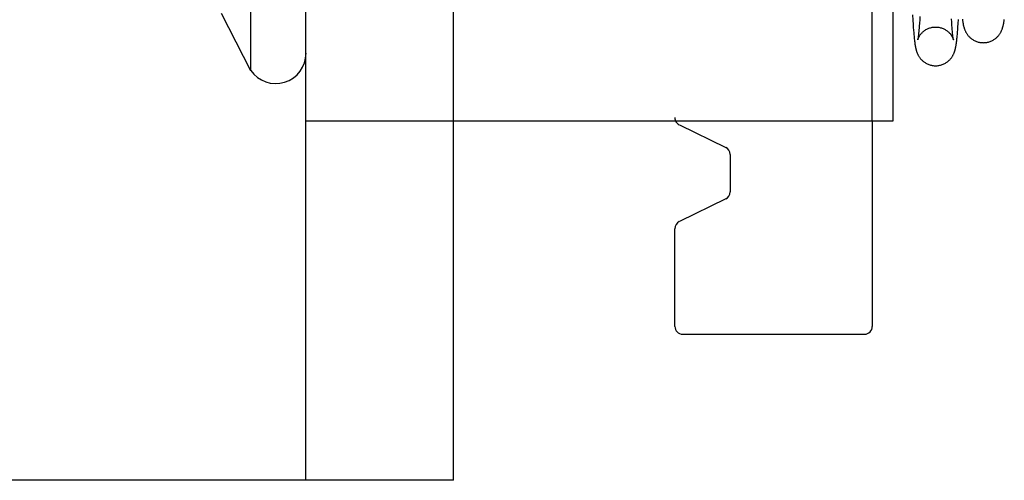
# Model space of a CAD drawing. Header units: inches. Extents: x 0 to 100, y 0 to 65.
# Tile 94 of 121: x 73.79 to 75.036, y 45.673 to 46.256. Entities that reach past the tile are written whole.
import ezdxf

# ---------------------------------------------------------------- set-up
doc = ezdxf.new("R2010")
doc.units = ezdxf.units.IN
doc.header["$LTSCALE"] = 5.5
doc.header["$MEASUREMENT"] = 0
doc.linetypes.add('HIDDEN', pattern=[0.2, 0.1, -0.1])
doc.layers.get('0').update_dxf_attribs({"linetype": 'CONTINUOUS'})
doc.layers.add('DEFAULT_2', color=8, linetype='HIDDEN')

msp = doc.modelspace()

# ---------------------------------------------------------------- linework, layer by layer
at = {"color": 3, "linetype": 'Continuous'}
for p, q in [((74.1521, 45.6728), (74.1521, 47.4228)), ((74.8951, 46.9678), (74.8951, 46.1278)), ((74.8951, 46.1278), (74.1521, 46.1278)), ((74.1521, 45.6728), (71.7869, 45.6728))]:
    msp.add_line(p, q, dxfattribs=at)
at = {"color": 7, "linetype": 'Continuous'}
for p, q in [((74.0821, 46.9036), (74.0821, 46.192)), ((74.0447, 46.2644), (74.0821, 46.192)), ((74.9199, 46.2622), (74.9203, 46.2557)), ((74.9203, 46.2557), (74.9207, 46.25)), ((74.9291, 46.2558), (74.9288, 46.2517)), ((74.9294, 46.2603), (74.9291, 46.2558)), ((74.9779, 46.2512), (74.9782, 46.2563)), ((74.9207, 46.25), (74.921, 46.2462)), ((74.921, 46.2462), (74.9212, 46.2428)), ((74.9281, 46.2432), (74.9279, 46.2411)), ((74.9283, 46.2455), (74.9281, 46.2432)), ((74.9285, 46.248), (74.9283, 46.2455)), ((74.9288, 46.2517), (74.9285, 46.248)), ((74.977, 46.2406), (74.9773, 46.2435)), ((74.9773, 46.2435), (74.9775, 46.2467)), ((74.9775, 46.2467), (74.9779, 46.2512)), ((74.9212, 46.2428), (74.9215, 46.2396)), ((74.9215, 46.2396), (74.9217, 46.2368)), ((74.9217, 46.2368), (74.9219, 46.2351)), ((74.9219, 46.2351), (74.9221, 46.2334)), ((74.9221, 46.2334), (74.9222, 46.2319)), ((74.9222, 46.2319), (74.9224, 46.2304)), ((74.927, 46.2329), (74.9269, 46.2324)), ((74.9271, 46.2336), (74.927, 46.2329)), ((74.9272, 46.2343), (74.9271, 46.2336)), ((74.9273, 46.2351), (74.9272, 46.2343)), ((74.9274, 46.236), (74.9273, 46.2351)), ((74.9275, 46.237), (74.9274, 46.236)), ((74.9276, 46.238), (74.9275, 46.237)), ((74.9277, 46.2392), (74.9276, 46.238)), ((74.9279, 46.2411), (74.9277, 46.2392)), ((74.9759, 46.2295), (74.9761, 46.2309)), ((74.9761, 46.2309), (74.9762, 46.2323)), ((74.9762, 46.2323), (74.9764, 46.2338)), ((74.9764, 46.2338), (74.9766, 46.2353)), ((74.9766, 46.2353), (74.9768, 46.2379)), ((74.9768, 46.2379), (74.977, 46.2406)), ((74.9224, 46.2304), (74.9226, 46.229)), ((74.9226, 46.229), (74.9227, 46.2277)), ((74.9227, 46.2277), (74.9229, 46.2265)), ((74.9756, 46.2271), (74.9758, 46.2283)), ((74.9758, 46.2283), (74.9759, 46.2295)), ((74.3391, 45.6728), (74.3391, 46.1278)), ((74.6248, 46.1231), (74.6835, 46.0945)), ((74.8691, 46.1278), (74.8691, 45.8678)), ((74.6891, 46.0855), (74.6891, 46.0381)), ((74.6835, 46.0291), (74.6248, 46.0005)), ((74.6191, 45.8678), (74.6191, 45.9915)), ((74.6291, 45.8578), (74.8591, 45.8578)), ((74.3391, 45.6728), (74.1521, 45.6728))]:
    msp.add_line(p, q, dxfattribs=at)
for points in [[(74.9831, 46.2569), (74.9832, 46.2561), (74.9833, 46.2554), (74.9834, 46.2547), (74.9835, 46.254), (74.9836, 46.2534), (74.9837, 46.2527), (74.9838, 46.2521), (74.9839, 46.2516), (74.984, 46.251), (74.9841, 46.2505), (74.9842, 46.2499), (74.9843, 46.2494), (74.9845, 46.2488), (74.9846, 46.2483), (74.9847, 46.2478), (74.9849, 46.2473), (74.985, 46.2467), (74.9852, 46.2462), (74.9853, 46.2457), (74.9855, 46.2451), (74.9857, 46.2446), (74.9859, 46.244), (74.9861, 46.2434), (74.9864, 46.2429), (74.9866, 46.2423), (74.9869, 46.2416), (74.9872, 46.241), (74.9875, 46.2404), (74.9879, 46.2398), (74.9883, 46.2391), (74.9887, 46.2385), (74.9891, 46.2378), (74.9896, 46.2372), (74.9901, 46.2366), (74.9906, 46.2359), (74.9912, 46.2353), (74.9918, 46.2346), (74.9924, 46.234), (74.9931, 46.2334), (74.9938, 46.2327), (74.9946, 46.2321), (74.9954, 46.2315), (74.9963, 46.231), (74.9972, 46.2304), (74.9981, 46.2299), (74.9991, 46.2294), (75.0001, 46.229), (75.0011, 46.2286), (75.0021, 46.2282), (75.0032, 46.2279), (75.0043, 46.2276), (75.0054, 46.2274), (75.0065, 46.2272), (75.0076, 46.2271), (75.0088, 46.2271), (75.0097, 46.227)], [(75.0097, 46.227), (75.0105, 46.2271), (75.0117, 46.2271), (75.0128, 46.2272), (75.0139, 46.2274), (75.015, 46.2276), (75.0161, 46.2279), (75.0171, 46.2282), (75.0182, 46.2286), (75.0192, 46.229), (75.0202, 46.2294), (75.0212, 46.2299), (75.0221, 46.2304), (75.023, 46.2309), (75.0239, 46.2315), (75.0247, 46.2321), (75.0255, 46.2327), (75.0262, 46.2333), (75.0269, 46.234), (75.0275, 46.2346), (75.0281, 46.2352), (75.0287, 46.2359), (75.0292, 46.2365), (75.0297, 46.2371), (75.0301, 46.2378), (75.0306, 46.2384), (75.031, 46.239), (75.0313, 46.2397), (75.0317, 46.2403), (75.032, 46.2409), (75.0323, 46.2415), (75.0326, 46.242), (75.0328, 46.2426), (75.0331, 46.2432), (75.0333, 46.2437), (75.0335, 46.2442), (75.0336, 46.2447), (75.0338, 46.2452), (75.034, 46.2457), (75.0341, 46.2462), (75.0343, 46.2467), (75.0344, 46.2471), (75.0345, 46.2476), (75.0346, 46.2481), (75.0348, 46.2486), (75.0349, 46.249), (75.035, 46.2495), (75.0351, 46.25), (75.0352, 46.2505), (75.0353, 46.251), (75.0354, 46.2515), (75.0355, 46.252), (75.0356, 46.2525), (75.0357, 46.253), (75.0357, 46.2535), (75.0358, 46.2541), (75.0359, 46.2546), (75.036, 46.2552), (75.0361, 46.2558), (75.0362, 46.2564)], [(74.9269, 46.2324), (74.9268, 46.2319), (74.9268, 46.2317), (74.9268, 46.2315), (74.9267, 46.2313), (74.9267, 46.2311), (74.9267, 46.231), (74.9267, 46.2309), (74.9266, 46.2308), (74.9266, 46.2307), (74.9266, 46.2306), (74.9266, 46.2306), (74.9266, 46.2306)], [(74.9229, 46.2265), (74.923, 46.2259), (74.9231, 46.2253), (74.9231, 46.2247), (74.9232, 46.2242), (74.9233, 46.2237), (74.9234, 46.2231), (74.9235, 46.2226), (74.9236, 46.2221), (74.9237, 46.2217), (74.9238, 46.2212), (74.9239, 46.2207), (74.924, 46.2203), (74.9241, 46.2198), (74.9242, 46.2194), (74.9243, 46.2189), (74.9244, 46.2185), (74.9245, 46.218), (74.9246, 46.2176), (74.9247, 46.2171), (74.9249, 46.2166), (74.925, 46.2162), (74.9252, 46.2157), (74.9254, 46.2152), (74.9256, 46.2147), (74.9258, 46.2141), (74.926, 46.2136), (74.9263, 46.213), (74.9265, 46.2124), (74.9268, 46.2118), (74.9272, 46.2112), (74.9275, 46.2105), (74.9279, 46.2099), (74.9283, 46.2093), (74.9287, 46.2086), (74.9292, 46.208), (74.9297, 46.2074), (74.9302, 46.2067), (74.9307, 46.2061), (74.9313, 46.2055), (74.932, 46.2048), (74.9327, 46.2042), (74.9334, 46.2036), (74.9342, 46.2029), (74.935, 46.2024), (74.9358, 46.2018), (74.9367, 46.2012), (74.9377, 46.2007), (74.9386, 46.2002), (74.9396, 46.1998), (74.9407, 46.1994), (74.9417, 46.199), (74.9428, 46.1987), (74.9439, 46.1984), (74.945, 46.1982), (74.9461, 46.1981), (74.9472, 46.1979), (74.9483, 46.1979), (74.9492, 46.1979)], [(74.9492, 46.1979), (74.9501, 46.1979), (74.9512, 46.1979), (74.9523, 46.1981), (74.9534, 46.1982), (74.9545, 46.1984), (74.9556, 46.1987), (74.9567, 46.199), (74.9577, 46.1994), (74.9588, 46.1998), (74.9598, 46.2002), (74.9607, 46.2007), (74.9617, 46.2012), (74.9626, 46.2018), (74.9634, 46.2023), (74.9642, 46.2029), (74.965, 46.2035), (74.9657, 46.2042), (74.9664, 46.2048), (74.9671, 46.2054), (74.9677, 46.2061), (74.9682, 46.2067), (74.9687, 46.2073), (74.9692, 46.208), (74.9697, 46.2086), (74.9701, 46.2092), (74.9705, 46.2099), (74.9709, 46.2105), (74.9712, 46.2111), (74.9715, 46.2117), (74.9718, 46.2123), (74.9721, 46.2129), (74.9724, 46.2134), (74.9726, 46.214), (74.9728, 46.2145), (74.973, 46.215), (74.9732, 46.2155), (74.9733, 46.216), (74.9735, 46.2165), (74.9736, 46.217), (74.9738, 46.2174), (74.9739, 46.2179), (74.974, 46.2183), (74.9741, 46.2188), (74.9742, 46.2192), (74.9743, 46.2197), (74.9744, 46.2201), (74.9745, 46.2205), (74.9746, 46.221), (74.9747, 46.2214), (74.9748, 46.2219), (74.9749, 46.2224), (74.975, 46.2228), (74.9751, 46.2233), (74.9751, 46.2238), (74.9752, 46.2243), (74.9753, 46.2249), (74.9754, 46.2254), (74.9755, 46.2259), (74.9756, 46.2271)]]:
    msp.add_lwpolyline(points, dxfattribs=at)
for centre, radius, start, end in [((74.1138, 46.2137), 0.0384, 214.4497, 360), ((74.6291, 46.1321), 0.01, 205.222, 244.0935), ((74.6791, 46.0855), 0.01, 0, 64.0935), ((74.6791, 46.0381), 0.01, 295.9065, 360), ((74.6291, 45.9915), 0.01, 115.9065, 180), ((74.6291, 45.8678), 0.01, 180, 270), ((74.8591, 45.8678), 0.01, 270, 360)]:
    msp.add_arc(centre, radius, start, end, dxfattribs=at)
at = {"layer": 'DEFAULT_2', "color": 8, "linetype": 'HIDDEN'}
for p, q in [((74.3391, 46.1278), (74.3391, 46.9678)), ((74.8691, 46.1278), (74.8691, 46.9678)), ((74.6191, 46.9636), (74.6191, 46.1321)), ((74.9696, 46.2529), (74.9693, 46.2571)), ((74.9699, 46.2491), (74.9696, 46.2529)), ((74.9701, 46.2457), (74.9699, 46.2491)), ((74.9703, 46.2435), (74.9701, 46.2457)), ((74.9705, 46.2415), (74.9703, 46.2435)), ((74.9707, 46.2396), (74.9705, 46.2415)), ((74.9708, 46.238), (74.9707, 46.2396)), ((74.9709, 46.237), (74.9708, 46.238)), ((74.971, 46.2361), (74.9709, 46.237)), ((74.9711, 46.2352), (74.971, 46.2361)), ((74.9712, 46.2344), (74.9711, 46.2352)), ((74.9713, 46.2337), (74.9712, 46.2344)), ((74.9714, 46.2331), (74.9713, 46.2337)), ((74.9716, 46.2318), (74.9715, 46.2323)), ((74.9718, 46.2305), (74.9718, 46.2305))]:
    msp.add_line(p, q, dxfattribs=at)
for points in [[(74.9266, 46.2306), (74.9266, 46.2306), (74.9266, 46.2306), (74.9266, 46.2306), (74.9266, 46.2307), (74.9266, 46.2308), (74.9267, 46.2309), (74.9267, 46.2311), (74.9268, 46.2312), (74.9268, 46.2314), (74.9269, 46.2316), (74.927, 46.2319), (74.9271, 46.2322), (74.9272, 46.2325), (74.9274, 46.2328), (74.9275, 46.2332), (74.9277, 46.2336), (74.9279, 46.234), (74.9282, 46.2344), (74.9284, 46.2349), (74.9287, 46.2354), (74.929, 46.2359), (74.9293, 46.2364), (74.9297, 46.2369), (74.9301, 46.2374), (74.9305, 46.2379), (74.9309, 46.2385), (74.9314, 46.239), (74.932, 46.2396), (74.9325, 46.2402), (74.9332, 46.2408), (74.9338, 46.2413), (74.9346, 46.2419), (74.9353, 46.2425), (74.9362, 46.243), (74.937, 46.2436), (74.9379, 46.2441), (74.9388, 46.2445), (74.9398, 46.245), (74.9408, 46.2454), (74.9418, 46.2457), (74.9429, 46.246), (74.944, 46.2463), (74.945, 46.2465), (74.9461, 46.2467), (74.9472, 46.2468), (74.9483, 46.2468), (74.9492, 46.2469)], [(74.9492, 46.2469), (74.9501, 46.2468), (74.9512, 46.2468), (74.9523, 46.2467), (74.9534, 46.2465), (74.9545, 46.2463), (74.9555, 46.246), (74.9566, 46.2457), (74.9576, 46.2454), (74.9586, 46.245), (74.9596, 46.2445), (74.9605, 46.2441), (74.9614, 46.2436), (74.9622, 46.243), (74.9631, 46.2425), (74.9638, 46.2419), (74.9646, 46.2414), (74.9652, 46.2408), (74.9659, 46.2402), (74.9664, 46.2396), (74.967, 46.239), (74.9675, 46.2385), (74.9679, 46.2379), (74.9684, 46.2374), (74.9687, 46.2369), (74.9691, 46.2364), (74.9694, 46.2359), (74.9697, 46.2354), (74.97, 46.2349), (74.9703, 46.2344), (74.9705, 46.234), (74.9707, 46.2335), (74.9709, 46.2332), (74.9711, 46.2328), (74.9712, 46.2324), (74.9713, 46.2321), (74.9714, 46.2319), (74.9715, 46.2316), (74.9716, 46.2314), (74.9716, 46.2312), (74.9717, 46.231), (74.9717, 46.2309), (74.9718, 46.2308), (74.9718, 46.2307), (74.9718, 46.2306), (74.9718, 46.2306), (74.9718, 46.2305)], [(74.9715, 46.2323), (74.9715, 46.2328), (74.9714, 46.2331)], [(74.9718, 46.2305), (74.9718, 46.2305), (74.9718, 46.2306), (74.9718, 46.2306), (74.9718, 46.2307), (74.9718, 46.2308), (74.9718, 46.2309), (74.9717, 46.2311), (74.9717, 46.2312), (74.9717, 46.2314), (74.9716, 46.2316), (74.9716, 46.2318)]]:
    msp.add_lwpolyline(points, dxfattribs=at)
msp.add_arc((74.6291, 46.1321), 0.01, 180, 205.222, dxfattribs=at)

doc.saveas('drawing.dxf')
